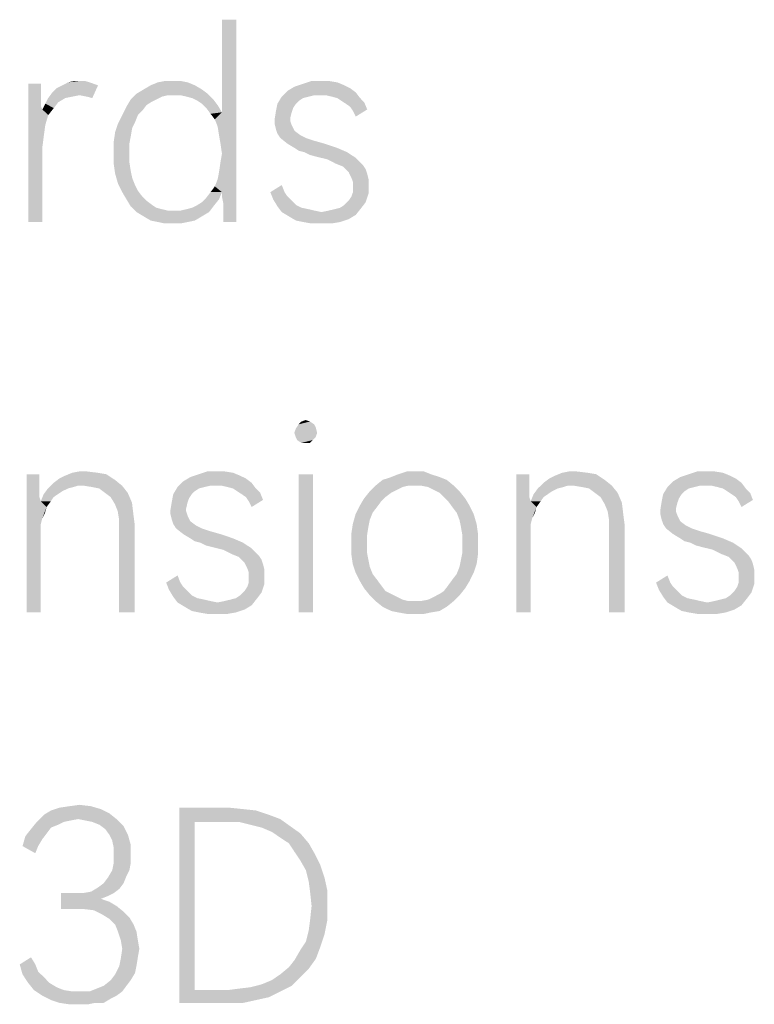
# Model space of a CAD drawing. Header units: millimetres. Extents: x 0 to 297, y 0 to 210.
# Tile 35 of 122: x 84 to 91, y 15 to 25. Entities that reach past the tile are written whole.
import ezdxf

# ---------------------------------------------------------------- set-up
doc = ezdxf.new("R2010")
doc.units = ezdxf.units.MM
doc.header["$LTSCALE"] = 16.335
doc.layers.get('0').update_dxf_attribs({"linetype": 'CONTINUOUS'})

msp = doc.modelspace()

# ---------------------------------------------------------------- linework, layer by layer
at = {"color": 7, "linetype": 'CONTINUOUS'}
for points in [[(85.743, 24.269), (85.773, 24.503), (85.919, 25.452)], [(85.758, 24.182), (85.743, 24.269), (85.919, 25.452)], [(85.773, 24.08), (85.758, 24.182), (85.919, 25.452)], [(85.919, 25.452), (85.773, 24.503), (85.773, 25.452)], [(85.773, 23.685), (85.773, 24.08), (85.919, 25.452)], [(85.773, 23.642), (85.773, 23.685), (85.919, 25.452)], [(85.787, 23.569), (85.773, 23.642), (85.919, 25.452)], [(85.787, 23.481), (85.787, 23.569), (85.919, 25.452)], [(85.787, 23.379), (85.787, 23.481), (85.919, 25.452)], [(85.787, 23.379), (85.919, 25.452), (85.919, 23.379)], [(84.313, 24.824), (84.371, 24.824), (84.196, 24.81)], [(84.313, 24.824), (84.196, 24.81), (84.254, 24.824)], [(84.196, 24.81), (84.371, 24.824), (84.415, 24.81)], [(85.276, 24.824), (85.349, 24.824), (85.116, 24.81)], [(85.276, 24.824), (85.116, 24.81), (85.189, 24.824)], [(85.116, 24.81), (85.349, 24.824), (85.422, 24.81)], [(86.867, 24.824), (86.955, 24.81), (86.605, 24.795)], [(86.794, 24.824), (86.867, 24.824), (86.605, 24.795)], [(86.794, 24.824), (86.605, 24.795), (86.692, 24.824)], [(83.919, 24.795), (83.919, 24.693), (83.787, 23.379)], [(83.919, 24.795), (83.787, 23.379), (83.787, 24.795)], [(84.035, 24.707), (84.079, 24.751), (84.503, 24.78)], [(84.313, 24.678), (84.035, 24.707), (84.503, 24.78)], [(84.503, 24.78), (84.079, 24.751), (84.138, 24.78)], [(84.415, 24.81), (84.459, 24.795), (84.138, 24.78)], [(84.415, 24.81), (84.138, 24.78), (84.196, 24.81)], [(84.138, 24.78), (84.459, 24.795), (84.503, 24.78)], [(84.386, 24.664), (84.313, 24.678), (84.503, 24.78)], [(84.386, 24.664), (84.503, 24.78), (84.444, 24.649)], [(85.568, 24.737), (84.897, 24.693), (84.97, 24.737)], [(84.897, 24.693), (85.568, 24.737), (85.627, 24.693)], [(85.495, 24.78), (84.97, 24.737), (85.043, 24.78)], [(84.97, 24.737), (85.495, 24.78), (85.568, 24.737)], [(85.422, 24.81), (85.043, 24.78), (85.116, 24.81)], [(85.043, 24.78), (85.422, 24.81), (85.495, 24.78)], [(87.145, 24.707), (86.386, 24.664), (86.444, 24.722)], [(87.086, 24.751), (86.444, 24.722), (86.517, 24.766)], [(86.444, 24.722), (87.086, 24.751), (87.145, 24.707)], [(87.028, 24.78), (86.517, 24.766), (86.605, 24.795)], [(86.517, 24.766), (87.028, 24.78), (87.086, 24.751)], [(86.605, 24.795), (86.955, 24.81), (87.028, 24.78)], [(83.919, 24.693), (83.919, 24.62), (83.787, 23.379)], [(83.919, 24.62), (83.919, 24.561), (83.787, 23.379)], [(84.167, 24.649), (84.094, 24.605), (83.962, 24.591)], [(84.167, 24.649), (83.962, 24.591), (83.992, 24.649)], [(84.313, 24.678), (83.992, 24.649), (84.035, 24.707)], [(84.313, 24.678), (84.24, 24.664), (83.992, 24.649)], [(83.992, 24.649), (84.24, 24.664), (84.167, 24.649)], [(85.101, 24.634), (85.043, 24.605), (84.794, 24.561)], [(85.101, 24.634), (84.794, 24.561), (84.838, 24.634)], [(85.218, 24.678), (84.838, 24.634), (84.897, 24.693)], [(85.218, 24.678), (85.159, 24.664), (84.838, 24.634)], [(84.838, 24.634), (85.159, 24.664), (85.101, 24.634)], [(84.897, 24.693), (85.627, 24.693), (85.218, 24.678)], [(85.291, 24.678), (85.218, 24.678), (85.627, 24.693)], [(85.349, 24.678), (85.291, 24.678), (85.627, 24.693)], [(85.408, 24.664), (85.349, 24.678), (85.627, 24.693)], [(85.466, 24.649), (85.408, 24.664), (85.627, 24.693)], [(85.466, 24.649), (85.627, 24.693), (85.685, 24.634)], [(85.685, 24.634), (85.524, 24.62), (85.466, 24.649)], [(85.568, 24.591), (85.524, 24.62), (85.685, 24.634)], [(85.568, 24.591), (85.685, 24.634), (85.729, 24.576)], [(86.663, 24.664), (86.605, 24.649), (86.342, 24.591)], [(86.663, 24.664), (86.342, 24.591), (86.386, 24.664)], [(86.605, 24.649), (86.561, 24.62), (86.342, 24.591)], [(86.342, 24.591), (86.561, 24.62), (86.532, 24.591)], [(87.145, 24.707), (86.721, 24.678), (86.386, 24.664)], [(86.386, 24.664), (86.721, 24.678), (86.663, 24.664)], [(86.78, 24.678), (86.721, 24.678), (87.145, 24.707)], [(86.838, 24.678), (86.78, 24.678), (87.145, 24.707)], [(86.897, 24.664), (86.838, 24.678), (87.145, 24.707)], [(86.955, 24.649), (86.897, 24.664), (87.145, 24.707)], [(86.955, 24.649), (87.145, 24.707), (87.189, 24.649)], [(87.189, 24.649), (86.999, 24.62), (86.955, 24.649)], [(86.999, 24.62), (87.189, 24.649), (87.232, 24.605)], [(87.232, 24.605), (87.043, 24.591), (86.999, 24.62)], [(83.919, 24.561), (83.933, 24.532), (83.787, 23.379)], [(83.933, 24.532), (83.962, 24.372), (83.787, 23.379)], [(84.05, 24.547), (83.933, 24.532), (83.962, 24.591)], [(83.933, 24.532), (84.05, 24.547), (83.992, 24.474)], [(83.933, 24.532), (83.992, 24.474), (83.962, 24.372)], [(83.962, 24.591), (84.094, 24.605), (84.05, 24.547)], [(84.955, 24.518), (84.751, 24.474), (84.794, 24.561)], [(84.751, 24.474), (84.955, 24.518), (84.911, 24.474)], [(85.043, 24.605), (84.999, 24.576), (84.794, 24.561)], [(84.794, 24.561), (84.999, 24.576), (84.955, 24.518)], [(85.729, 24.576), (85.612, 24.547), (85.568, 24.591)], [(85.612, 24.547), (85.729, 24.576), (85.773, 24.503)], [(85.773, 24.503), (85.656, 24.488), (85.612, 24.547)], [(86.488, 24.503), (86.313, 24.43), (86.327, 24.518)], [(86.532, 24.591), (86.503, 24.547), (86.327, 24.518)], [(86.532, 24.591), (86.327, 24.518), (86.342, 24.591)], [(86.327, 24.518), (86.503, 24.547), (86.488, 24.503)], [(87.086, 24.561), (87.043, 24.591), (87.232, 24.605)], [(87.086, 24.561), (87.232, 24.605), (87.262, 24.532)], [(87.262, 24.532), (87.116, 24.518), (87.086, 24.561)], [(87.116, 24.518), (87.262, 24.532), (87.145, 24.459)], [(84.911, 24.474), (84.882, 24.401), (84.707, 24.386)], [(84.911, 24.474), (84.707, 24.386), (84.751, 24.474)], [(85.7, 24.43), (85.656, 24.488), (85.773, 24.503)], [(85.729, 24.357), (85.7, 24.43), (85.773, 24.503)], [(85.743, 24.269), (85.729, 24.357), (85.773, 24.503)], [(86.488, 24.503), (86.473, 24.445), (86.313, 24.43)], [(86.313, 24.43), (86.473, 24.445), (86.473, 24.415)], [(86.473, 24.415), (86.313, 24.386), (86.313, 24.43)], [(86.313, 24.386), (86.473, 24.415), (86.488, 24.372)], [(83.962, 24.372), (83.948, 24.269), (83.787, 23.379)], [(84.853, 24.342), (84.678, 24.299), (84.707, 24.386)], [(84.678, 24.299), (84.853, 24.342), (84.838, 24.255)], [(84.707, 24.386), (84.882, 24.401), (84.853, 24.342)], [(86.488, 24.372), (86.327, 24.328), (86.313, 24.386)], [(86.488, 24.372), (86.503, 24.342), (86.327, 24.328)], [(86.327, 24.328), (86.503, 24.342), (86.517, 24.313)], [(86.517, 24.313), (86.342, 24.284), (86.327, 24.328)], [(86.342, 24.284), (86.517, 24.313), (86.576, 24.269)], [(83.948, 24.269), (83.933, 24.153), (83.787, 23.379)], [(84.838, 24.255), (84.663, 24.196), (84.678, 24.299)], [(84.663, 24.196), (84.838, 24.255), (84.824, 24.182)], [(86.576, 24.269), (86.371, 24.24), (86.342, 24.284)], [(86.371, 24.24), (86.576, 24.269), (86.634, 24.24)], [(86.634, 24.24), (86.444, 24.182), (86.371, 24.24)], [(86.634, 24.24), (86.721, 24.211), (86.444, 24.182)], [(86.444, 24.182), (86.721, 24.211), (86.824, 24.182)], [(83.787, 23.379), (83.933, 24.153), (83.933, 23.379)], [(84.824, 24.182), (84.663, 24.08), (84.663, 24.196)], [(84.663, 24.08), (84.824, 24.182), (84.824, 24.08)], [(86.824, 24.182), (86.517, 24.138), (86.444, 24.182)], [(86.517, 24.138), (86.824, 24.182), (86.955, 24.138)], [(86.955, 24.138), (86.561, 24.109), (86.517, 24.138)], [(86.619, 24.094), (86.561, 24.109), (86.955, 24.138)], [(86.619, 24.094), (86.955, 24.138), (87.057, 24.094)], [(84.824, 24.08), (84.824, 23.992), (84.663, 23.977)], [(84.824, 24.08), (84.663, 23.977), (84.663, 24.08)], [(85.743, 23.89), (85.758, 23.992), (85.773, 24.08)], [(85.773, 23.685), (85.743, 23.89), (85.773, 24.08)], [(87.057, 24.094), (86.678, 24.065), (86.619, 24.094)], [(86.736, 24.05), (86.678, 24.065), (87.057, 24.094)], [(86.736, 24.05), (87.057, 24.094), (87.145, 24.036)], [(87.145, 24.036), (86.853, 24.021), (86.736, 24.05)], [(86.94, 23.977), (86.853, 24.021), (87.145, 24.036)], [(86.94, 23.977), (87.145, 24.036), (87.218, 23.963)], [(84.663, 23.977), (84.824, 23.992), (84.838, 23.904)], [(84.838, 23.904), (84.678, 23.875), (84.663, 23.977)], [(87.218, 23.963), (87.013, 23.948), (86.94, 23.977)], [(87.013, 23.948), (87.218, 23.963), (87.247, 23.919)], [(87.247, 23.919), (87.072, 23.89), (87.013, 23.948)], [(87.072, 23.89), (87.247, 23.919), (87.262, 23.875)], [(84.678, 23.875), (84.838, 23.904), (84.853, 23.831)], [(84.853, 23.831), (84.707, 23.773), (84.678, 23.875)], [(84.707, 23.773), (84.853, 23.831), (84.882, 23.758)], [(85.773, 23.685), (85.7, 23.744), (85.729, 23.817)], [(85.773, 23.685), (85.729, 23.817), (85.743, 23.89)], [(87.262, 23.875), (87.086, 23.861), (87.072, 23.89)], [(87.101, 23.831), (87.086, 23.861), (87.262, 23.875)], [(87.101, 23.831), (87.262, 23.875), (87.276, 23.817)], [(87.276, 23.817), (87.116, 23.788), (87.101, 23.831)], [(87.116, 23.788), (87.276, 23.817), (87.276, 23.758)], [(84.882, 23.758), (84.751, 23.685), (84.707, 23.773)], [(84.882, 23.758), (84.911, 23.7), (84.751, 23.685)], [(85.773, 23.685), (85.656, 23.685), (85.7, 23.744)], [(86.269, 23.685), (86.386, 23.758), (86.415, 23.685)], [(87.276, 23.758), (87.116, 23.744), (87.116, 23.788)], [(87.116, 23.685), (87.116, 23.744), (87.276, 23.758)], [(87.116, 23.685), (87.276, 23.758), (87.276, 23.671)], [(84.751, 23.685), (84.911, 23.7), (84.955, 23.642)], [(84.955, 23.642), (84.794, 23.612), (84.751, 23.685)], [(84.794, 23.612), (84.955, 23.642), (84.999, 23.598)], [(84.999, 23.598), (84.838, 23.539), (84.794, 23.612)], [(85.524, 23.554), (85.568, 23.583), (85.743, 23.612)], [(85.524, 23.554), (85.743, 23.612), (85.685, 23.539)], [(85.743, 23.612), (85.568, 23.583), (85.612, 23.627)], [(85.773, 23.685), (85.612, 23.627), (85.656, 23.685)], [(85.612, 23.627), (85.773, 23.685), (85.743, 23.612)], [(86.415, 23.685), (86.298, 23.612), (86.269, 23.685)], [(86.415, 23.685), (86.444, 23.642), (86.298, 23.612)], [(86.298, 23.612), (86.444, 23.642), (86.488, 23.598)], [(86.488, 23.598), (86.342, 23.539), (86.298, 23.612)], [(87.072, 23.598), (87.101, 23.642), (87.276, 23.671)], [(87.072, 23.598), (87.276, 23.671), (87.247, 23.583)], [(87.276, 23.671), (87.101, 23.642), (87.116, 23.685)], [(84.999, 23.598), (85.057, 23.554), (84.838, 23.539)], [(84.838, 23.539), (85.057, 23.554), (85.101, 23.525)], [(85.101, 23.525), (84.897, 23.481), (84.838, 23.539)], [(85.101, 23.525), (85.159, 23.51), (84.897, 23.481)], [(85.159, 23.51), (85.218, 23.496), (84.897, 23.481)], [(85.349, 23.496), (85.408, 23.51), (85.685, 23.539)], [(85.349, 23.496), (85.685, 23.539), (85.641, 23.481)], [(85.408, 23.51), (85.466, 23.525), (85.685, 23.539)], [(85.685, 23.539), (85.466, 23.525), (85.524, 23.554)], [(86.488, 23.598), (86.532, 23.554), (86.342, 23.539)], [(86.342, 23.539), (86.532, 23.554), (86.59, 23.525)], [(86.59, 23.525), (86.386, 23.481), (86.342, 23.539)], [(86.59, 23.525), (86.663, 23.51), (86.386, 23.481)], [(86.663, 23.51), (86.721, 23.496), (86.386, 23.481)], [(86.794, 23.481), (86.867, 23.496), (87.203, 23.525)], [(86.794, 23.481), (87.203, 23.525), (87.145, 23.452)], [(86.867, 23.496), (86.926, 23.51), (87.203, 23.525)], [(87.203, 23.525), (86.926, 23.51), (86.984, 23.525)], [(86.984, 23.525), (87.028, 23.554), (87.247, 23.583)], [(86.984, 23.525), (87.247, 23.583), (87.203, 23.525)], [(87.247, 23.583), (87.028, 23.554), (87.072, 23.598)], [(85.291, 23.496), (85.349, 23.496), (84.897, 23.481)], [(85.218, 23.496), (85.291, 23.496), (84.897, 23.481)], [(85.641, 23.481), (84.897, 23.481), (85.349, 23.496)], [(85.641, 23.481), (84.97, 23.437), (84.897, 23.481)], [(84.97, 23.437), (85.641, 23.481), (85.568, 23.437)], [(85.568, 23.437), (85.043, 23.394), (84.97, 23.437)], [(85.043, 23.394), (85.568, 23.437), (85.495, 23.394)], [(86.386, 23.481), (86.721, 23.496), (86.794, 23.481)], [(86.794, 23.481), (86.459, 23.437), (86.386, 23.481)], [(86.794, 23.481), (87.145, 23.452), (86.459, 23.437)], [(86.459, 23.437), (87.145, 23.452), (87.072, 23.408)], [(87.072, 23.408), (86.532, 23.394), (86.459, 23.437)], [(86.605, 23.379), (86.532, 23.394), (87.072, 23.408)], [(86.605, 23.379), (87.072, 23.408), (86.984, 23.379)], [(85.495, 23.394), (85.116, 23.379), (85.043, 23.394)], [(85.116, 23.379), (85.495, 23.394), (85.422, 23.379)], [(85.422, 23.379), (85.189, 23.364), (85.116, 23.379)], [(85.276, 23.364), (85.189, 23.364), (85.422, 23.379)], [(85.276, 23.364), (85.422, 23.379), (85.349, 23.364)], [(86.984, 23.379), (86.692, 23.364), (86.605, 23.379)], [(86.794, 23.364), (86.692, 23.364), (86.984, 23.379)], [(86.794, 23.364), (86.984, 23.379), (86.897, 23.364)], [(86.719, 21.306), (86.734, 21.277), (86.53, 21.262)], [(86.719, 21.306), (86.53, 21.262), (86.559, 21.306)], [(86.676, 21.335), (86.559, 21.306), (86.588, 21.335)], [(86.559, 21.306), (86.676, 21.335), (86.719, 21.306)], [(86.588, 21.335), (86.632, 21.35), (86.676, 21.335)], [(86.515, 21.218), (86.53, 21.262), (86.734, 21.277)], [(86.515, 21.218), (86.734, 21.277), (86.749, 21.218)], [(86.749, 21.218), (86.53, 21.175), (86.515, 21.218)], [(86.53, 21.175), (86.749, 21.218), (86.734, 21.175)], [(86.734, 21.175), (86.544, 21.145), (86.53, 21.175)], [(86.544, 21.145), (86.734, 21.175), (86.705, 21.145)], [(86.705, 21.145), (86.588, 21.116), (86.544, 21.145)], [(86.632, 21.116), (86.588, 21.116), (86.705, 21.145)], [(86.632, 21.116), (86.705, 21.145), (86.676, 21.116)], [(83.902, 20.795), (83.902, 20.693), (83.77, 19.379)], [(83.902, 20.795), (83.77, 19.379), (83.77, 20.795)], [(84.106, 20.751), (84.165, 20.78), (84.588, 20.795)], [(84.106, 20.751), (84.588, 20.795), (84.676, 20.737)], [(84.5, 20.81), (84.588, 20.795), (84.165, 20.78)], [(84.5, 20.81), (84.165, 20.78), (84.238, 20.81)], [(84.384, 20.824), (84.238, 20.81), (84.311, 20.824)], [(84.238, 20.81), (84.384, 20.824), (84.5, 20.81)], [(85.96, 20.78), (85.449, 20.766), (85.537, 20.795)], [(85.8, 20.824), (85.887, 20.81), (85.537, 20.795)], [(85.727, 20.824), (85.8, 20.824), (85.537, 20.795)], [(85.727, 20.824), (85.537, 20.795), (85.624, 20.824)], [(85.537, 20.795), (85.887, 20.81), (85.96, 20.78)], [(86.705, 20.795), (86.559, 19.379), (86.559, 20.795)], [(86.559, 19.379), (86.705, 20.795), (86.705, 19.379)], [(87.916, 20.795), (87.508, 20.766), (87.581, 20.795)], [(87.508, 20.766), (87.916, 20.795), (88.004, 20.766)], [(87.756, 20.824), (87.843, 20.824), (87.581, 20.795)], [(87.756, 20.824), (87.581, 20.795), (87.668, 20.824)], [(87.581, 20.795), (87.843, 20.824), (87.916, 20.795)], [(88.924, 20.795), (88.924, 20.693), (88.792, 19.379)], [(88.924, 20.795), (88.792, 19.379), (88.792, 20.795)], [(89.128, 20.751), (89.187, 20.78), (89.61, 20.795)], [(89.128, 20.751), (89.61, 20.795), (89.697, 20.737)], [(89.522, 20.81), (89.61, 20.795), (89.187, 20.78)], [(89.522, 20.81), (89.187, 20.78), (89.26, 20.81)], [(89.406, 20.824), (89.26, 20.81), (89.333, 20.824)], [(89.26, 20.81), (89.406, 20.824), (89.522, 20.81)], [(90.982, 20.78), (90.471, 20.766), (90.559, 20.795)], [(90.822, 20.824), (90.909, 20.81), (90.559, 20.795)], [(90.749, 20.824), (90.822, 20.824), (90.559, 20.795)], [(90.749, 20.824), (90.559, 20.795), (90.646, 20.824)], [(90.559, 20.795), (90.909, 20.81), (90.982, 20.78)], [(83.902, 20.693), (83.902, 20.62), (83.77, 19.379)], [(84.296, 20.678), (83.989, 20.649), (84.048, 20.707)], [(84.676, 20.737), (84.048, 20.707), (84.106, 20.751)], [(84.296, 20.678), (84.048, 20.707), (84.676, 20.737)], [(84.354, 20.678), (84.296, 20.678), (84.676, 20.737)], [(84.354, 20.678), (84.676, 20.737), (84.749, 20.678)], [(86.077, 20.707), (85.318, 20.664), (85.376, 20.722)], [(86.077, 20.707), (85.654, 20.678), (85.318, 20.664)], [(86.019, 20.751), (85.376, 20.722), (85.449, 20.766)], [(85.376, 20.722), (86.019, 20.751), (86.077, 20.707)], [(85.449, 20.766), (85.96, 20.78), (86.019, 20.751)], [(85.712, 20.678), (85.654, 20.678), (86.077, 20.707)], [(85.77, 20.678), (85.712, 20.678), (86.077, 20.707)], [(85.829, 20.664), (85.77, 20.678), (86.077, 20.707)], [(85.887, 20.649), (85.829, 20.664), (86.077, 20.707)], [(85.887, 20.649), (86.077, 20.707), (86.121, 20.649)], [(88.077, 20.737), (87.347, 20.678), (87.42, 20.737)], [(87.683, 20.678), (87.347, 20.678), (88.077, 20.737)], [(88.004, 20.766), (87.42, 20.737), (87.508, 20.766)], [(87.42, 20.737), (88.004, 20.766), (88.077, 20.737)], [(87.756, 20.678), (87.683, 20.678), (88.077, 20.737)], [(87.814, 20.678), (87.756, 20.678), (88.077, 20.737)], [(87.814, 20.678), (88.077, 20.737), (88.15, 20.678)], [(88.924, 20.693), (88.924, 20.62), (88.792, 19.379)], [(89.318, 20.678), (89.011, 20.649), (89.07, 20.707)], [(89.697, 20.737), (89.07, 20.707), (89.128, 20.751)], [(89.318, 20.678), (89.07, 20.707), (89.697, 20.737)], [(89.376, 20.678), (89.318, 20.678), (89.697, 20.737)], [(89.376, 20.678), (89.697, 20.737), (89.77, 20.678)], [(91.099, 20.707), (90.34, 20.664), (90.398, 20.722)], [(91.099, 20.707), (90.676, 20.678), (90.34, 20.664)], [(91.041, 20.751), (90.398, 20.722), (90.471, 20.766)], [(90.398, 20.722), (91.041, 20.751), (91.099, 20.707)], [(90.471, 20.766), (90.982, 20.78), (91.041, 20.751)], [(90.734, 20.678), (90.676, 20.678), (91.099, 20.707)], [(90.792, 20.678), (90.734, 20.678), (91.099, 20.707)], [(90.851, 20.664), (90.792, 20.678), (91.099, 20.707)], [(90.909, 20.649), (90.851, 20.664), (91.099, 20.707)], [(90.909, 20.649), (91.099, 20.707), (91.143, 20.649)], [(83.902, 20.62), (83.902, 20.561), (83.77, 19.379)], [(84.092, 20.591), (84.048, 20.561), (83.916, 20.518)], [(84.092, 20.591), (83.916, 20.518), (83.946, 20.591)], [(84.194, 20.649), (84.135, 20.62), (83.946, 20.591)], [(84.194, 20.649), (83.946, 20.591), (83.989, 20.649)], [(83.946, 20.591), (84.135, 20.62), (84.092, 20.591)], [(84.296, 20.678), (84.252, 20.664), (83.989, 20.649)], [(83.989, 20.649), (84.252, 20.664), (84.194, 20.649)], [(84.749, 20.678), (84.442, 20.664), (84.354, 20.678)], [(84.515, 20.649), (84.442, 20.664), (84.749, 20.678)], [(84.573, 20.605), (84.515, 20.649), (84.749, 20.678)], [(84.573, 20.605), (84.749, 20.678), (84.807, 20.605)], [(84.807, 20.605), (84.632, 20.561), (84.573, 20.605)], [(84.632, 20.561), (84.807, 20.605), (84.851, 20.503)], [(85.464, 20.591), (85.435, 20.547), (85.26, 20.518)], [(85.464, 20.591), (85.26, 20.518), (85.274, 20.591)], [(85.595, 20.664), (85.537, 20.649), (85.274, 20.591)], [(85.595, 20.664), (85.274, 20.591), (85.318, 20.664)], [(85.537, 20.649), (85.493, 20.62), (85.274, 20.591)], [(85.274, 20.591), (85.493, 20.62), (85.464, 20.591)], [(85.318, 20.664), (85.654, 20.678), (85.595, 20.664)], [(86.121, 20.649), (85.931, 20.62), (85.887, 20.649)], [(85.931, 20.62), (86.121, 20.649), (86.165, 20.605)], [(86.165, 20.605), (85.975, 20.591), (85.931, 20.62)], [(86.019, 20.561), (85.975, 20.591), (86.165, 20.605)], [(86.019, 20.561), (86.165, 20.605), (86.194, 20.532)], [(87.508, 20.605), (87.23, 20.547), (87.289, 20.62)], [(87.508, 20.605), (87.449, 20.561), (87.23, 20.547)], [(87.683, 20.678), (87.624, 20.664), (87.289, 20.62)], [(87.683, 20.678), (87.289, 20.62), (87.347, 20.678)], [(87.624, 20.664), (87.566, 20.634), (87.289, 20.62)], [(87.289, 20.62), (87.566, 20.634), (87.508, 20.605)], [(88.15, 20.678), (87.887, 20.664), (87.814, 20.678)], [(87.946, 20.634), (87.887, 20.664), (88.15, 20.678)], [(87.946, 20.634), (88.15, 20.678), (88.208, 20.62)], [(88.208, 20.62), (88.004, 20.605), (87.946, 20.634)], [(88.048, 20.561), (88.004, 20.605), (88.208, 20.62)], [(88.048, 20.561), (88.208, 20.62), (88.267, 20.547)], [(88.924, 20.62), (88.924, 20.561), (88.792, 19.379)], [(89.114, 20.591), (89.07, 20.561), (88.938, 20.518)], [(89.114, 20.591), (88.938, 20.518), (88.968, 20.591)], [(89.216, 20.649), (89.157, 20.62), (88.968, 20.591)], [(89.216, 20.649), (88.968, 20.591), (89.011, 20.649)], [(88.968, 20.591), (89.157, 20.62), (89.114, 20.591)], [(89.318, 20.678), (89.274, 20.664), (89.011, 20.649)], [(89.011, 20.649), (89.274, 20.664), (89.216, 20.649)], [(89.77, 20.678), (89.464, 20.664), (89.376, 20.678)], [(89.537, 20.649), (89.464, 20.664), (89.77, 20.678)], [(89.595, 20.605), (89.537, 20.649), (89.77, 20.678)], [(89.595, 20.605), (89.77, 20.678), (89.829, 20.605)], [(89.829, 20.605), (89.654, 20.561), (89.595, 20.605)], [(89.654, 20.561), (89.829, 20.605), (89.873, 20.503)], [(90.486, 20.591), (90.457, 20.547), (90.281, 20.518)], [(90.486, 20.591), (90.281, 20.518), (90.296, 20.591)], [(90.617, 20.664), (90.559, 20.649), (90.296, 20.591)], [(90.617, 20.664), (90.296, 20.591), (90.34, 20.664)], [(90.559, 20.649), (90.515, 20.62), (90.296, 20.591)], [(90.296, 20.591), (90.515, 20.62), (90.486, 20.591)], [(90.34, 20.664), (90.676, 20.678), (90.617, 20.664)], [(91.143, 20.649), (90.953, 20.62), (90.909, 20.649)], [(90.953, 20.62), (91.143, 20.649), (91.187, 20.605)], [(91.187, 20.605), (90.997, 20.591), (90.953, 20.62)], [(91.041, 20.561), (90.997, 20.591), (91.187, 20.605)], [(91.041, 20.561), (91.187, 20.605), (91.216, 20.532)], [(83.902, 20.561), (83.916, 20.518), (83.77, 19.379)], [(83.916, 20.518), (83.916, 20.284), (83.77, 19.379)], [(83.916, 20.518), (84.048, 20.561), (84.019, 20.518)], [(83.916, 20.518), (84.019, 20.518), (83.975, 20.459)], [(83.916, 20.518), (83.975, 20.459), (83.931, 20.342)], [(83.916, 20.518), (83.931, 20.342), (83.916, 20.284)], [(84.851, 20.503), (84.676, 20.488), (84.632, 20.561)], [(84.705, 20.415), (84.676, 20.488), (84.851, 20.503)], [(84.705, 20.415), (84.851, 20.503), (84.865, 20.386)], [(85.42, 20.503), (85.245, 20.43), (85.26, 20.518)], [(85.42, 20.503), (85.406, 20.445), (85.245, 20.43)], [(85.26, 20.518), (85.435, 20.547), (85.42, 20.503)], [(86.194, 20.532), (86.048, 20.518), (86.019, 20.561)], [(86.048, 20.518), (86.194, 20.532), (86.077, 20.459)], [(87.406, 20.518), (87.187, 20.474), (87.23, 20.547)], [(87.187, 20.474), (87.406, 20.518), (87.362, 20.459)], [(87.23, 20.547), (87.449, 20.561), (87.406, 20.518)], [(88.267, 20.547), (88.092, 20.518), (88.048, 20.561)], [(88.092, 20.518), (88.267, 20.547), (88.311, 20.474)], [(88.311, 20.474), (88.135, 20.459), (88.092, 20.518)], [(88.924, 20.561), (88.938, 20.518), (88.792, 19.379)], [(88.938, 20.518), (88.938, 20.284), (88.792, 19.379)], [(88.938, 20.518), (89.07, 20.561), (89.041, 20.518)], [(88.938, 20.518), (89.041, 20.518), (88.997, 20.459)], [(88.938, 20.518), (88.997, 20.459), (88.953, 20.342)], [(88.938, 20.518), (88.953, 20.342), (88.938, 20.284)], [(89.873, 20.503), (89.697, 20.488), (89.654, 20.561)], [(89.727, 20.415), (89.697, 20.488), (89.873, 20.503)], [(89.727, 20.415), (89.873, 20.503), (89.887, 20.386)], [(90.442, 20.503), (90.267, 20.43), (90.281, 20.518)], [(90.442, 20.503), (90.427, 20.445), (90.267, 20.43)], [(90.281, 20.518), (90.457, 20.547), (90.442, 20.503)], [(91.216, 20.532), (91.07, 20.518), (91.041, 20.561)], [(91.07, 20.518), (91.216, 20.532), (91.099, 20.459)], [(83.975, 20.459), (83.96, 20.401), (83.931, 20.342)], [(84.865, 20.386), (84.719, 20.328), (84.705, 20.415)], [(84.719, 20.328), (84.865, 20.386), (84.88, 20.269)], [(85.245, 20.43), (85.406, 20.445), (85.406, 20.415)], [(85.406, 20.415), (85.245, 20.386), (85.245, 20.43)], [(85.245, 20.386), (85.406, 20.415), (85.42, 20.372)], [(85.42, 20.372), (85.26, 20.328), (85.245, 20.386)], [(87.289, 20.328), (87.114, 20.284), (87.143, 20.386)], [(87.362, 20.459), (87.143, 20.386), (87.187, 20.474)], [(87.362, 20.459), (87.318, 20.401), (87.143, 20.386)], [(87.143, 20.386), (87.318, 20.401), (87.289, 20.328)], [(88.179, 20.401), (88.135, 20.459), (88.311, 20.474)], [(88.179, 20.401), (88.311, 20.474), (88.354, 20.386)], [(88.354, 20.386), (88.208, 20.328), (88.179, 20.401)], [(88.208, 20.328), (88.354, 20.386), (88.384, 20.284)], [(88.997, 20.459), (88.982, 20.401), (88.953, 20.342)], [(89.887, 20.386), (89.741, 20.328), (89.727, 20.415)], [(89.741, 20.328), (89.887, 20.386), (89.902, 20.269)], [(90.267, 20.43), (90.427, 20.445), (90.427, 20.415)], [(90.427, 20.415), (90.267, 20.386), (90.267, 20.43)], [(90.267, 20.386), (90.427, 20.415), (90.442, 20.372)], [(90.442, 20.372), (90.281, 20.328), (90.267, 20.386)], [(83.916, 20.284), (83.916, 20.211), (83.77, 19.379)], [(84.88, 20.269), (84.719, 20.226), (84.719, 20.328)], [(85.42, 20.372), (85.435, 20.342), (85.26, 20.328)], [(85.26, 20.328), (85.435, 20.342), (85.449, 20.313)], [(85.449, 20.313), (85.274, 20.284), (85.26, 20.328)], [(85.274, 20.284), (85.449, 20.313), (85.508, 20.269)], [(85.508, 20.269), (85.303, 20.24), (85.274, 20.284)], [(87.274, 20.255), (87.099, 20.182), (87.114, 20.284)], [(87.114, 20.284), (87.289, 20.328), (87.274, 20.255)], [(88.384, 20.284), (88.223, 20.255), (88.208, 20.328)], [(88.223, 20.255), (88.384, 20.284), (88.398, 20.182)], [(88.938, 20.284), (88.938, 20.211), (88.792, 19.379)], [(89.902, 20.269), (89.741, 20.226), (89.741, 20.328)], [(90.442, 20.372), (90.457, 20.342), (90.281, 20.328)], [(90.281, 20.328), (90.457, 20.342), (90.471, 20.313)], [(90.471, 20.313), (90.296, 20.284), (90.281, 20.328)], [(90.296, 20.284), (90.471, 20.313), (90.53, 20.269)], [(90.53, 20.269), (90.325, 20.24), (90.296, 20.284)], [(83.77, 19.379), (83.916, 20.211), (83.916, 19.379)], [(84.719, 19.379), (84.719, 20.226), (84.88, 20.269)], [(84.719, 19.379), (84.88, 20.269), (84.88, 19.379)], [(85.303, 20.24), (85.508, 20.269), (85.566, 20.24)], [(85.566, 20.24), (85.376, 20.182), (85.303, 20.24)], [(85.566, 20.24), (85.654, 20.211), (85.376, 20.182)], [(85.376, 20.182), (85.654, 20.211), (85.756, 20.182)], [(85.756, 20.182), (85.449, 20.138), (85.376, 20.182)], [(85.449, 20.138), (85.756, 20.182), (85.887, 20.138)], [(87.099, 20.182), (87.274, 20.255), (87.26, 20.167)], [(87.26, 20.167), (87.099, 20.08), (87.099, 20.182)], [(88.398, 20.182), (88.238, 20.167), (88.223, 20.255)], [(88.238, 20.08), (88.238, 20.167), (88.398, 20.182)], [(88.238, 20.08), (88.398, 20.182), (88.398, 20.08)], [(88.792, 19.379), (88.938, 20.211), (88.938, 19.379)], [(89.741, 19.379), (89.741, 20.226), (89.902, 20.269)], [(89.741, 19.379), (89.902, 20.269), (89.902, 19.379)], [(90.325, 20.24), (90.53, 20.269), (90.588, 20.24)], [(90.588, 20.24), (90.398, 20.182), (90.325, 20.24)], [(90.588, 20.24), (90.676, 20.211), (90.398, 20.182)], [(90.398, 20.182), (90.676, 20.211), (90.778, 20.182)], [(90.778, 20.182), (90.471, 20.138), (90.398, 20.182)], [(90.471, 20.138), (90.778, 20.182), (90.909, 20.138)], [(85.887, 20.138), (85.493, 20.109), (85.449, 20.138)], [(85.551, 20.094), (85.493, 20.109), (85.887, 20.138)], [(85.551, 20.094), (85.887, 20.138), (85.989, 20.094)], [(85.989, 20.094), (85.61, 20.065), (85.551, 20.094)], [(85.668, 20.05), (85.61, 20.065), (85.989, 20.094)], [(85.668, 20.05), (85.989, 20.094), (86.077, 20.036)], [(87.099, 20.08), (87.26, 20.167), (87.26, 20.08)], [(87.26, 20.08), (87.26, 19.992), (87.099, 19.977)], [(87.26, 20.08), (87.099, 19.977), (87.099, 20.08)], [(88.398, 20.08), (88.238, 19.992), (88.238, 20.08)], [(88.238, 19.992), (88.398, 20.08), (88.398, 19.977)], [(90.909, 20.138), (90.515, 20.109), (90.471, 20.138)], [(90.573, 20.094), (90.515, 20.109), (90.909, 20.138)], [(90.573, 20.094), (90.909, 20.138), (91.011, 20.094)], [(91.011, 20.094), (90.632, 20.065), (90.573, 20.094)], [(90.69, 20.05), (90.632, 20.065), (91.011, 20.094)], [(90.69, 20.05), (91.011, 20.094), (91.099, 20.036)], [(86.077, 20.036), (85.785, 20.021), (85.668, 20.05)], [(85.873, 19.977), (85.785, 20.021), (86.077, 20.036)], [(85.873, 19.977), (86.077, 20.036), (86.15, 19.963)], [(86.15, 19.963), (85.946, 19.948), (85.873, 19.977)], [(87.099, 19.977), (87.26, 19.992), (87.274, 19.919)], [(87.274, 19.919), (87.114, 19.875), (87.099, 19.977)], [(88.398, 19.977), (88.223, 19.919), (88.238, 19.992)], [(88.223, 19.919), (88.398, 19.977), (88.384, 19.875)], [(91.099, 20.036), (90.807, 20.021), (90.69, 20.05)], [(90.895, 19.977), (90.807, 20.021), (91.099, 20.036)], [(90.895, 19.977), (91.099, 20.036), (91.172, 19.963)], [(91.172, 19.963), (90.968, 19.948), (90.895, 19.977)], [(85.946, 19.948), (86.15, 19.963), (86.179, 19.919)], [(86.179, 19.919), (86.004, 19.89), (85.946, 19.948)], [(86.004, 19.89), (86.179, 19.919), (86.194, 19.875)], [(86.194, 19.875), (86.019, 19.861), (86.004, 19.89)], [(86.033, 19.831), (86.019, 19.861), (86.194, 19.875)], [(86.033, 19.831), (86.194, 19.875), (86.208, 19.817)], [(87.114, 19.875), (87.274, 19.919), (87.289, 19.846)], [(87.289, 19.846), (87.143, 19.788), (87.114, 19.875)], [(88.384, 19.875), (88.208, 19.846), (88.223, 19.919)], [(88.208, 19.846), (88.384, 19.875), (88.354, 19.788)], [(90.968, 19.948), (91.172, 19.963), (91.201, 19.919)], [(91.201, 19.919), (91.026, 19.89), (90.968, 19.948)], [(91.026, 19.89), (91.201, 19.919), (91.216, 19.875)], [(91.216, 19.875), (91.041, 19.861), (91.026, 19.89)], [(91.055, 19.831), (91.041, 19.861), (91.216, 19.875)], [(91.055, 19.831), (91.216, 19.875), (91.23, 19.817)], [(86.208, 19.817), (86.048, 19.788), (86.033, 19.831)], [(86.048, 19.788), (86.208, 19.817), (86.208, 19.758)], [(86.208, 19.758), (86.048, 19.744), (86.048, 19.788)], [(87.143, 19.788), (87.289, 19.846), (87.318, 19.773)], [(87.318, 19.773), (87.187, 19.7), (87.143, 19.788)], [(87.318, 19.773), (87.362, 19.715), (87.187, 19.7)], [(88.135, 19.715), (88.179, 19.773), (88.354, 19.788)], [(88.135, 19.715), (88.354, 19.788), (88.311, 19.7)], [(88.354, 19.788), (88.179, 19.773), (88.208, 19.846)], [(91.23, 19.817), (91.07, 19.788), (91.055, 19.831)], [(91.07, 19.788), (91.23, 19.817), (91.23, 19.758)], [(91.23, 19.758), (91.07, 19.744), (91.07, 19.788)], [(85.201, 19.685), (85.318, 19.758), (85.347, 19.685)], [(85.347, 19.685), (85.23, 19.612), (85.201, 19.685)], [(85.347, 19.685), (85.376, 19.642), (85.23, 19.612)], [(86.004, 19.598), (86.033, 19.642), (86.208, 19.671)], [(86.004, 19.598), (86.208, 19.671), (86.179, 19.583)], [(86.208, 19.671), (86.033, 19.642), (86.048, 19.685)], [(86.048, 19.685), (86.048, 19.744), (86.208, 19.758)], [(86.048, 19.685), (86.208, 19.758), (86.208, 19.671)], [(87.187, 19.7), (87.362, 19.715), (87.406, 19.656)], [(87.406, 19.656), (87.23, 19.627), (87.187, 19.7)], [(88.311, 19.7), (88.092, 19.656), (88.135, 19.715)], [(88.092, 19.656), (88.311, 19.7), (88.267, 19.627)], [(90.223, 19.685), (90.34, 19.758), (90.369, 19.685)], [(90.369, 19.685), (90.252, 19.612), (90.223, 19.685)], [(90.369, 19.685), (90.398, 19.642), (90.252, 19.612)], [(91.026, 19.598), (91.055, 19.642), (91.23, 19.671)], [(91.026, 19.598), (91.23, 19.671), (91.201, 19.583)], [(91.23, 19.671), (91.055, 19.642), (91.07, 19.685)], [(91.07, 19.685), (91.07, 19.744), (91.23, 19.758)], [(91.07, 19.685), (91.23, 19.758), (91.23, 19.671)], [(85.23, 19.612), (85.376, 19.642), (85.42, 19.598)], [(85.42, 19.598), (85.274, 19.539), (85.23, 19.612)], [(85.42, 19.598), (85.464, 19.554), (85.274, 19.539)], [(85.916, 19.525), (85.96, 19.554), (86.179, 19.583)], [(85.916, 19.525), (86.179, 19.583), (86.135, 19.525)], [(86.179, 19.583), (85.96, 19.554), (86.004, 19.598)], [(87.23, 19.627), (87.406, 19.656), (87.449, 19.598)], [(87.449, 19.598), (87.289, 19.554), (87.23, 19.627)], [(87.449, 19.598), (87.508, 19.569), (87.289, 19.554)], [(88.004, 19.569), (88.048, 19.598), (88.267, 19.627)], [(88.004, 19.569), (88.267, 19.627), (88.208, 19.554)], [(88.267, 19.627), (88.048, 19.598), (88.092, 19.656)], [(90.252, 19.612), (90.398, 19.642), (90.442, 19.598)], [(90.442, 19.598), (90.296, 19.539), (90.252, 19.612)], [(90.442, 19.598), (90.486, 19.554), (90.296, 19.539)], [(90.938, 19.525), (90.982, 19.554), (91.201, 19.583)], [(90.938, 19.525), (91.201, 19.583), (91.157, 19.525)], [(91.201, 19.583), (90.982, 19.554), (91.026, 19.598)], [(85.274, 19.539), (85.464, 19.554), (85.522, 19.525)], [(85.522, 19.525), (85.318, 19.481), (85.274, 19.539)], [(85.522, 19.525), (85.595, 19.51), (85.318, 19.481)], [(85.595, 19.51), (85.654, 19.496), (85.318, 19.481)], [(85.318, 19.481), (85.654, 19.496), (85.727, 19.481)], [(85.727, 19.481), (85.391, 19.437), (85.318, 19.481)], [(85.727, 19.481), (86.077, 19.452), (85.391, 19.437)], [(85.727, 19.481), (85.8, 19.496), (86.135, 19.525)], [(85.727, 19.481), (86.135, 19.525), (86.077, 19.452)], [(85.8, 19.496), (85.858, 19.51), (86.135, 19.525)], [(86.135, 19.525), (85.858, 19.51), (85.916, 19.525)], [(87.289, 19.554), (87.508, 19.569), (87.566, 19.539)], [(87.566, 19.539), (87.347, 19.496), (87.289, 19.554)], [(87.566, 19.539), (87.624, 19.51), (87.347, 19.496)], [(87.347, 19.496), (87.624, 19.51), (87.683, 19.496)], [(87.683, 19.496), (87.42, 19.437), (87.347, 19.496)], [(87.814, 19.496), (88.15, 19.496), (87.42, 19.437)], [(87.756, 19.496), (87.814, 19.496), (87.42, 19.437)], [(87.683, 19.496), (87.756, 19.496), (87.42, 19.437)], [(87.42, 19.437), (88.15, 19.496), (88.077, 19.437)], [(87.814, 19.496), (87.887, 19.51), (88.208, 19.554)], [(87.814, 19.496), (88.208, 19.554), (88.15, 19.496)], [(87.887, 19.51), (87.946, 19.539), (88.208, 19.554)], [(88.208, 19.554), (87.946, 19.539), (88.004, 19.569)], [(90.296, 19.539), (90.486, 19.554), (90.544, 19.525)], [(90.544, 19.525), (90.34, 19.481), (90.296, 19.539)], [(90.544, 19.525), (90.617, 19.51), (90.34, 19.481)], [(90.617, 19.51), (90.676, 19.496), (90.34, 19.481)], [(90.34, 19.481), (90.676, 19.496), (90.749, 19.481)], [(90.749, 19.481), (90.413, 19.437), (90.34, 19.481)], [(90.749, 19.481), (91.099, 19.452), (90.413, 19.437)], [(90.749, 19.481), (90.822, 19.496), (91.157, 19.525)], [(90.749, 19.481), (91.157, 19.525), (91.099, 19.452)], [(90.822, 19.496), (90.88, 19.51), (91.157, 19.525)], [(91.157, 19.525), (90.88, 19.51), (90.938, 19.525)], [(85.391, 19.437), (86.077, 19.452), (86.004, 19.408)], [(86.004, 19.408), (85.464, 19.394), (85.391, 19.437)], [(85.537, 19.379), (85.464, 19.394), (86.004, 19.408)], [(85.537, 19.379), (86.004, 19.408), (85.916, 19.379)], [(85.916, 19.379), (85.624, 19.364), (85.537, 19.379)], [(85.727, 19.364), (85.624, 19.364), (85.916, 19.379)], [(85.727, 19.364), (85.916, 19.379), (85.829, 19.364)], [(88.077, 19.437), (87.508, 19.394), (87.42, 19.437)], [(87.508, 19.394), (88.077, 19.437), (88.004, 19.394)], [(88.004, 19.394), (87.581, 19.379), (87.508, 19.394)], [(87.581, 19.379), (88.004, 19.394), (87.916, 19.379)], [(87.916, 19.379), (87.668, 19.364), (87.581, 19.379)], [(87.756, 19.364), (87.668, 19.364), (87.916, 19.379)], [(87.756, 19.364), (87.916, 19.379), (87.843, 19.364)], [(90.413, 19.437), (91.099, 19.452), (91.026, 19.408)], [(91.026, 19.408), (90.486, 19.394), (90.413, 19.437)], [(90.559, 19.379), (90.486, 19.394), (91.026, 19.408)], [(90.559, 19.379), (91.026, 19.408), (90.938, 19.379)], [(90.938, 19.379), (90.646, 19.364), (90.559, 19.379)], [(90.749, 19.364), (90.646, 19.364), (90.938, 19.379)], [(90.749, 19.364), (90.938, 19.379), (90.851, 19.364)], [(84.532, 17.364), (84.021, 17.35), (84.108, 17.379)], [(84.021, 17.35), (84.532, 17.364), (84.619, 17.321)], [(84.43, 17.394), (84.108, 17.379), (84.211, 17.394)], [(84.108, 17.379), (84.43, 17.394), (84.532, 17.364)], [(84.211, 17.394), (84.313, 17.408), (84.43, 17.394)], [(85.335, 17.379), (85.846, 17.379), (85.495, 17.233)], [(85.495, 17.233), (85.335, 15.379), (85.335, 17.379)], [(85.846, 17.379), (85.992, 17.364), (85.495, 17.233)], [(85.992, 17.364), (86.123, 17.35), (85.495, 17.233)], [(84.298, 17.262), (83.875, 17.233), (83.948, 17.306)], [(84.298, 17.262), (84.225, 17.248), (83.875, 17.233)], [(84.619, 17.321), (83.948, 17.306), (84.021, 17.35)], [(84.298, 17.262), (83.948, 17.306), (84.619, 17.321)], [(84.298, 17.262), (84.619, 17.321), (84.692, 17.262)], [(84.692, 17.262), (84.371, 17.248), (84.298, 17.262)], [(84.444, 17.233), (84.371, 17.248), (84.692, 17.262)], [(84.517, 17.204), (84.444, 17.233), (84.692, 17.262)], [(84.517, 17.204), (84.692, 17.262), (84.765, 17.189)], [(86.123, 17.35), (86.254, 17.306), (85.495, 17.233)], [(86.254, 17.306), (86.371, 17.262), (85.495, 17.233)], [(85.831, 17.233), (85.495, 17.233), (86.371, 17.262)], [(85.948, 17.233), (85.831, 17.233), (86.371, 17.262)], [(86.065, 17.204), (85.948, 17.233), (86.371, 17.262)], [(86.065, 17.204), (86.371, 17.262), (86.473, 17.189)], [(83.977, 17.116), (83.758, 17.087), (83.816, 17.16)], [(84.152, 17.233), (84.094, 17.204), (83.816, 17.16)], [(84.152, 17.233), (83.816, 17.16), (83.875, 17.233)], [(84.094, 17.204), (84.021, 17.175), (83.816, 17.16)], [(83.816, 17.16), (84.021, 17.175), (83.977, 17.116)], [(83.875, 17.233), (84.225, 17.248), (84.152, 17.233)], [(84.765, 17.189), (84.576, 17.16), (84.517, 17.204)], [(84.619, 17.102), (84.576, 17.16), (84.765, 17.189)], [(84.619, 17.102), (84.765, 17.189), (84.809, 17.102)], [(85.495, 17.233), (85.495, 15.51), (85.335, 15.379)], [(86.473, 17.189), (86.181, 17.175), (86.065, 17.204)], [(86.284, 17.131), (86.181, 17.175), (86.473, 17.189)], [(86.284, 17.131), (86.473, 17.189), (86.576, 17.116)], [(83.933, 17.058), (83.729, 16.985), (83.758, 17.087)], [(83.729, 16.985), (83.933, 17.058), (83.889, 16.985)], [(83.758, 17.087), (83.977, 17.116), (83.933, 17.058)], [(84.809, 17.102), (84.648, 17.043), (84.619, 17.102)], [(84.648, 17.043), (84.809, 17.102), (84.838, 16.999)], [(86.576, 17.116), (86.371, 17.072), (86.284, 17.131)], [(86.459, 17.014), (86.371, 17.072), (86.576, 17.116)], [(86.459, 17.014), (86.576, 17.116), (86.663, 17.014)], [(83.889, 16.985), (83.86, 16.912), (83.729, 16.985)], [(84.838, 16.999), (84.663, 16.97), (84.648, 17.043)], [(84.663, 16.97), (84.838, 16.999), (84.838, 16.897)], [(84.838, 16.897), (84.663, 16.883), (84.663, 16.97)], [(86.663, 17.014), (86.517, 16.926), (86.459, 17.014)], [(86.517, 16.926), (86.663, 17.014), (86.721, 16.912)], [(84.663, 16.81), (84.663, 16.883), (84.838, 16.897)], [(84.663, 16.81), (84.838, 16.897), (84.838, 16.81)], [(86.721, 16.912), (86.576, 16.839), (86.517, 16.926)], [(86.576, 16.839), (86.721, 16.912), (86.78, 16.795)], [(84.838, 16.81), (84.648, 16.737), (84.663, 16.81)], [(84.648, 16.737), (84.838, 16.81), (84.824, 16.737)], [(86.78, 16.795), (86.634, 16.737), (86.576, 16.839)], [(86.634, 16.737), (86.78, 16.795), (86.824, 16.664)], [(84.561, 16.605), (84.605, 16.664), (84.794, 16.678)], [(84.561, 16.605), (84.794, 16.678), (84.765, 16.605)], [(84.824, 16.737), (84.794, 16.678), (84.605, 16.664)], [(84.824, 16.737), (84.605, 16.664), (84.648, 16.737)], [(86.824, 16.664), (86.663, 16.62), (86.634, 16.737)], [(86.663, 16.62), (86.824, 16.664), (86.853, 16.532)], [(84.342, 16.503), (84.43, 16.518), (84.721, 16.547)], [(84.342, 16.503), (84.721, 16.547), (84.663, 16.503)], [(84.721, 16.547), (84.43, 16.518), (84.503, 16.561)], [(84.765, 16.605), (84.503, 16.561), (84.561, 16.605)], [(84.503, 16.561), (84.765, 16.605), (84.721, 16.547)], [(86.853, 16.532), (86.678, 16.503), (86.663, 16.62)], [(84.663, 16.503), (84.605, 16.474), (84.123, 16.342)], [(84.342, 16.503), (84.663, 16.503), (84.123, 16.342)], [(84.24, 16.503), (84.342, 16.503), (84.123, 16.342)], [(84.24, 16.503), (84.123, 16.342), (84.123, 16.503)], [(84.605, 16.474), (84.532, 16.445), (84.123, 16.342)], [(84.532, 16.445), (84.619, 16.415), (84.123, 16.342)], [(86.692, 16.372), (86.678, 16.503), (86.853, 16.532)], [(86.692, 16.372), (86.853, 16.532), (86.853, 16.372)], [(84.619, 16.415), (84.692, 16.372), (84.123, 16.342)], [(84.225, 16.342), (84.123, 16.342), (84.692, 16.372)], [(84.342, 16.342), (84.225, 16.342), (84.692, 16.372)], [(84.459, 16.328), (84.342, 16.342), (84.692, 16.372)], [(84.459, 16.328), (84.692, 16.372), (84.765, 16.313)], [(86.853, 16.372), (86.678, 16.24), (86.692, 16.372)], [(86.678, 16.24), (86.853, 16.372), (86.853, 16.226)], [(84.765, 16.313), (84.546, 16.284), (84.459, 16.328)], [(84.546, 16.284), (84.765, 16.313), (84.824, 16.255)], [(84.824, 16.255), (84.619, 16.24), (84.546, 16.284)], [(84.678, 16.182), (84.619, 16.24), (84.824, 16.255)], [(84.678, 16.182), (84.824, 16.255), (84.867, 16.182)], [(84.867, 16.182), (84.707, 16.109), (84.678, 16.182)], [(84.707, 16.109), (84.867, 16.182), (84.897, 16.109)], [(86.853, 16.226), (86.663, 16.123), (86.678, 16.24)], [(86.663, 16.123), (86.853, 16.226), (86.824, 16.08)], [(84.897, 16.109), (84.736, 16.021), (84.707, 16.109)], [(84.736, 16.021), (84.897, 16.109), (84.911, 16.021)], [(86.824, 16.08), (86.634, 16.007), (86.663, 16.123)], [(86.634, 16.007), (86.824, 16.08), (86.78, 15.948)], [(84.911, 16.021), (84.751, 15.934), (84.736, 16.021)], [(84.751, 15.934), (84.911, 16.021), (84.926, 15.934)], [(86.78, 15.948), (86.576, 15.919), (86.634, 16.007)], [(86.576, 15.919), (86.78, 15.948), (86.736, 15.831)], [(83.7, 15.773), (83.816, 15.846), (83.86, 15.773)], [(84.721, 15.758), (84.736, 15.831), (84.911, 15.846)], [(84.721, 15.758), (84.911, 15.846), (84.897, 15.758)], [(84.926, 15.934), (84.911, 15.846), (84.736, 15.831)], [(84.926, 15.934), (84.736, 15.831), (84.751, 15.934)], [(86.736, 15.831), (86.517, 15.817), (86.576, 15.919)], [(83.86, 15.773), (83.729, 15.671), (83.7, 15.773)], [(83.86, 15.773), (83.889, 15.7), (83.729, 15.671)], [(84.897, 15.758), (84.882, 15.685), (84.678, 15.671)], [(84.897, 15.758), (84.678, 15.671), (84.721, 15.758)], [(86.663, 15.729), (86.371, 15.671), (86.459, 15.744)], [(86.459, 15.744), (86.517, 15.817), (86.736, 15.831)], [(86.459, 15.744), (86.736, 15.831), (86.663, 15.729)], [(83.729, 15.671), (83.889, 15.7), (83.948, 15.642)], [(83.948, 15.642), (83.787, 15.583), (83.729, 15.671)], [(83.787, 15.583), (83.948, 15.642), (84.006, 15.583)], [(84.634, 15.612), (84.678, 15.671), (84.882, 15.685)], [(84.634, 15.612), (84.882, 15.685), (84.838, 15.612)], [(86.181, 15.569), (86.284, 15.612), (86.576, 15.642)], [(86.181, 15.569), (86.576, 15.642), (86.488, 15.554)], [(86.576, 15.642), (86.284, 15.612), (86.371, 15.671)], [(86.371, 15.671), (86.663, 15.729), (86.576, 15.642)], [(84.006, 15.583), (83.846, 15.51), (83.787, 15.583)], [(84.006, 15.583), (84.079, 15.539), (83.846, 15.51)], [(83.846, 15.51), (84.079, 15.539), (84.152, 15.51)], [(84.415, 15.496), (84.488, 15.525), (84.794, 15.554)], [(84.415, 15.496), (84.794, 15.554), (84.751, 15.496)], [(84.794, 15.554), (84.488, 15.525), (84.561, 15.554)], [(84.838, 15.612), (84.561, 15.554), (84.634, 15.612)], [(84.561, 15.554), (84.838, 15.612), (84.794, 15.554)], [(85.831, 15.51), (85.948, 15.525), (86.488, 15.554)], [(85.831, 15.51), (86.488, 15.554), (86.371, 15.496)], [(85.948, 15.525), (86.065, 15.539), (86.488, 15.554)], [(86.488, 15.554), (86.065, 15.539), (86.181, 15.569)], [(84.152, 15.51), (83.933, 15.452), (83.846, 15.51)], [(84.152, 15.51), (84.24, 15.496), (83.933, 15.452)], [(84.415, 15.496), (84.751, 15.496), (83.933, 15.452)], [(84.313, 15.496), (84.415, 15.496), (83.933, 15.452)], [(84.24, 15.496), (84.313, 15.496), (83.933, 15.452)], [(83.933, 15.452), (84.751, 15.496), (84.692, 15.452)], [(84.692, 15.452), (84.021, 15.408), (83.933, 15.452)], [(84.692, 15.452), (84.634, 15.423), (84.021, 15.408)], [(85.831, 15.51), (86.371, 15.496), (85.335, 15.379)], [(85.495, 15.51), (85.831, 15.51), (85.335, 15.379)], [(86.371, 15.496), (86.254, 15.437), (85.335, 15.379)], [(86.254, 15.437), (86.123, 15.408), (85.335, 15.379)], [(84.108, 15.379), (84.021, 15.408), (84.634, 15.423)], [(84.473, 15.379), (84.108, 15.379), (84.634, 15.423)], [(84.473, 15.379), (84.211, 15.364), (84.108, 15.379)], [(84.313, 15.364), (84.211, 15.364), (84.473, 15.379)], [(84.313, 15.364), (84.473, 15.379), (84.4, 15.364)], [(84.473, 15.379), (84.634, 15.423), (84.561, 15.379)], [(85.846, 15.379), (85.335, 15.379), (86.123, 15.408)], [(85.846, 15.379), (86.123, 15.408), (85.992, 15.379)]]:
    msp.add_solid(points, dxfattribs=at)

doc.saveas('drawing.dxf')
